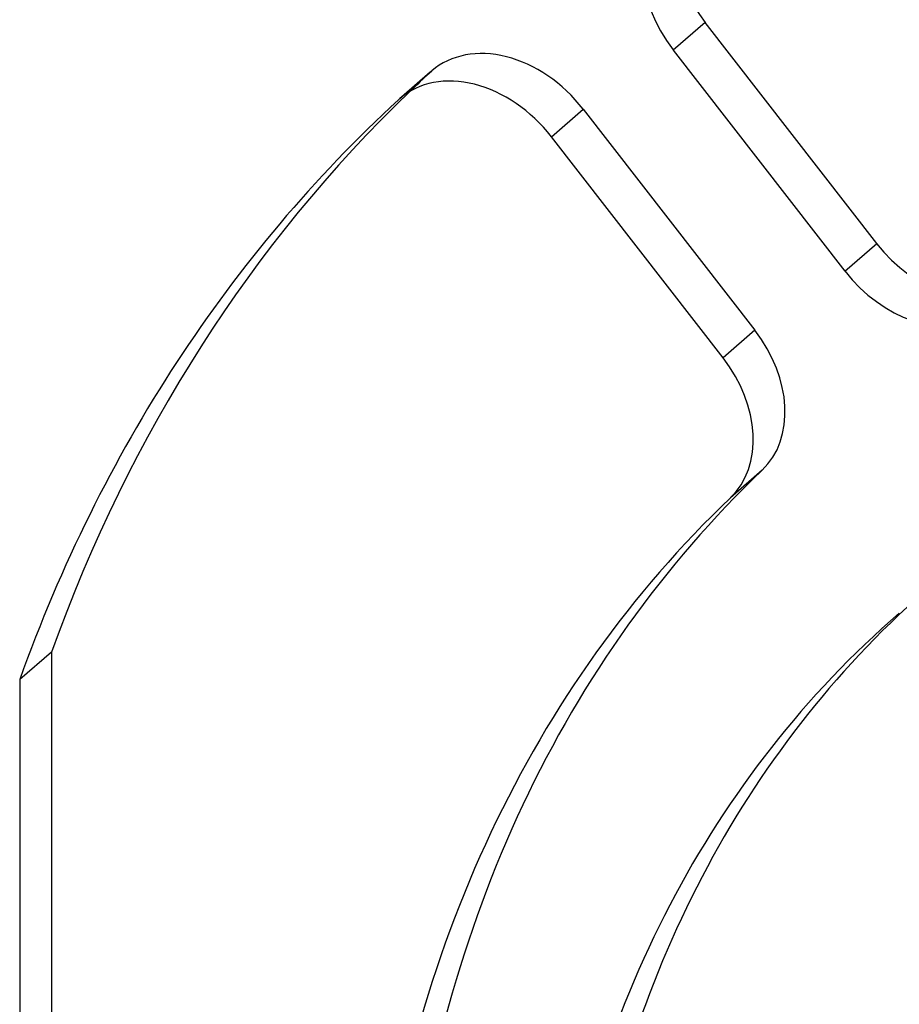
# Model space of a CAD drawing. Header units: millimetres. Extents: x -24 to 80, y -43 to 164.
# Tile 110 of 223: x -15 to -4, y 112 to 125. Entities that reach past the tile are written whole.
import ezdxf

# ---------------------------------------------------------------- set-up
doc = ezdxf.new("R2010")
doc.units = ezdxf.units.MM
doc.layers.add('MAIN-1', color=7, linetype='Continuous')
doc.layers.add('MAIN-2', color=7, linetype='Continuous')

msp = doc.modelspace()

# ---------------------------------------------------------------- linework, layer by layer
at = {"layer": 'MAIN-1'}
for p, q in [((-6.664, 124.759), (-7.064, 124.412)), ((-4.51, 121.983), (-6.664, 124.759)), ((-7.064, 124.412), (-4.91, 121.636)), ((-10.476, 123.821), (-10.515, 123.786)), ((-6.439, 120.545), (-8.595, 123.323)), ((-4.91, 121.636), (-4.51, 121.983)), ((-14.871, 116.85), (-15.271, 116.504)), ((-14.871, 116.85), (-14.871, 111.065)), ((-15.271, 116.504), (-15.271, 110.719))]:
    msp.add_line(p, q, dxfattribs=at)
for centre, major_axis, start_param, end_param in [((-5.746, 125.412), (0.982, -1.134), -2.910215, -1.642468), ((-6.146, 125.066), (-0.982, 1.134), 0.000043, 1.499124), ((-9.514, 122.67), (-0.982, 1.134), -1.642468, -0.000116), ((10.249, 101.432), (19.967, -23.056), -3.103161, -2.742197), ((9.849, 101.086), (-19.967, 23.056), 0.023295, 0.399396), ((-9.514, 122.67), (-0.982, 1.134), -0.000116, 0.023295), ((-3.592, 122.636), (0.982, -1.134), -1.642468, -0.179729), ((-3.992, 122.29), (-0.982, 1.134), 1.499124, 2.961864), ((-7.36, 119.894), (-0.982, 1.134), -3.105215, -1.644125), ((9.849, 101.086), (15.712, -18.142), -3.105215, -2.535922), ((10.249, 101.432), (14.075, -16.252), -3.125184, -2.565805), ((9.849, 101.086), (-14.075, 16.252), 0.00002, 0.575787)]:
    msp.add_ellipse(centre, major_axis=major_axis, ratio=0.75, start_param=start_param, end_param=end_param, dxfattribs=at)
at = {"layer": 'MAIN-2'}
for p, q in [((-10.496, 123.804), (-10.096, 124.15)), ((-10.115, 124.133), (-10.476, 123.821)), ((-8.595, 123.323), (-8.195, 123.67)), ((-8.195, 123.67), (-6.039, 120.892)), ((-6.039, 120.892), (-6.439, 120.545)), ((-5.947, 119.134), (-6.347, 118.787))]:
    msp.add_line(p, q, dxfattribs=at)
for centre, major_axis, start_param, end_param in [((-9.114, 123.016), (0.982, -1.134), 1.499124, 3.141476), ((10.249, 101.432), (19.967, -23.056), -3.118298, -3.103161), ((-9.114, 123.016), (0.982, -1.134), 3.141476, 3.164888), ((-6.96, 120.24), (0.982, -1.134), 0.036377, 1.497468), ((10.249, 101.432), (-15.712, 18.142), 0.036377, 0.605671)]:
    msp.add_ellipse(centre, major_axis=major_axis, ratio=0.75, start_param=start_param, end_param=end_param, dxfattribs=at)

doc.saveas('drawing.dxf')
